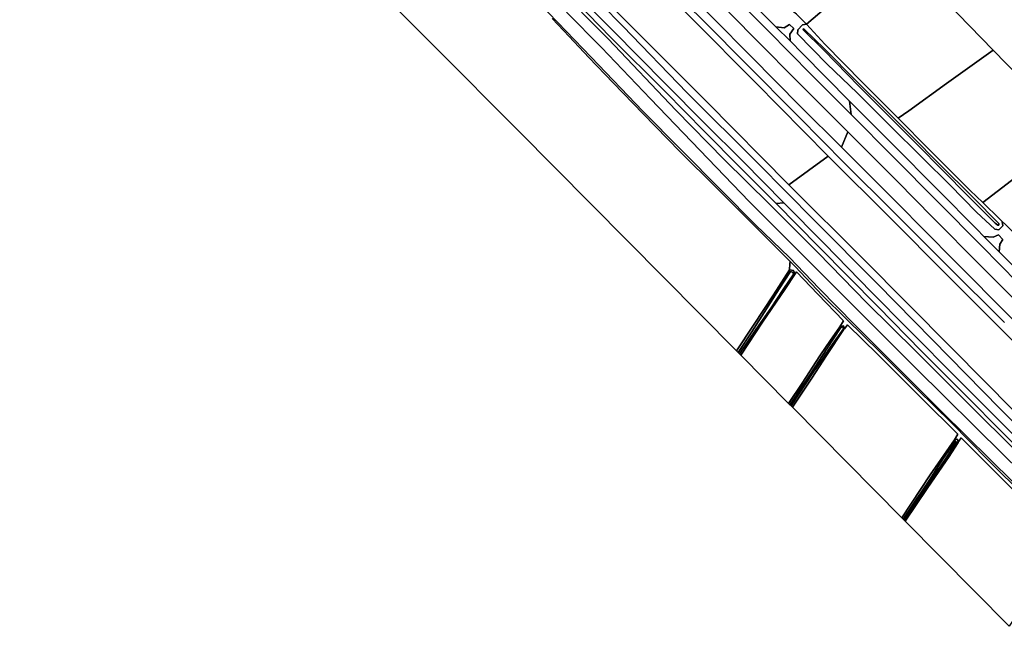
# Model space of a CAD drawing. Extents: x -26035517 to 31750492, y -9237385 to 8160032.
# Tile 149 of 256: x 14208644 to 14688865, y 5967886 to 6263536. Entities that reach past the tile are written whole.
import ezdxf

# ---------------------------------------------------------------- set-up
doc = ezdxf.new("R2010")
doc.units = 0
doc.layers.add('T-25', color=7, linetype='CONTINUOUS')

msp = doc.modelspace()

# ---------------------------------------------------------------- linework, layer by layer
at = {"layer": 'T-25', "color": 9}
for points in [[(14215633, 6596752, 6677), (14230589, 6581712, 6667), (14253314, 6558977, 6627), (14278302, 6534030, 6737), (14301175, 6511072, 6737), (14320433, 6491760, 6767), (14341989, 6470084, 6713), (14366133, 6445832, 6713), (14387617, 6424255, 6723), (14412818, 6398936, 6690), (14437227, 6374473, 6713), (14457713, 6353757, 6660), (14482777, 6328648, 6670), (14503986, 6307343, 6703), (14523998, 6287148, 6767), (14546903, 6264232, 6790), (14565267, 6245756, 6813), (14589445, 6221313, 6793), (14609444, 6201357, 6873), (14636219, 6174557, 6887), (14664582, 6146034, 6943), (14691879, 6118507, 6957)], [(14238157, 6595928, 6090), (14264421, 6569349, 6097), (14264421, 6569349, 6097), (14291296, 6542205, 6183), (14313530, 6519932, 6153), (14343498, 6489907, 6127), (14373844, 6459378, 6163), (14398741, 6434042, 6170), (14421921, 6410619, 6253), (14445790, 6386760, 6257), (14471301, 6360865, 6327), (14501073, 6331055, 6320), (14525943, 6306051, 6393), (14535875, 6296097, 6397), (14547693, 6284261, 6340), (14573693, 6258145, 6340), (14594904, 6236705, 6343), (14614222, 6217253, 6377), (14634752, 6196583, 6470), (14656314, 6174850, 6503), (14677791, 6153328, 6510), (14695698, 6135134, 6553)], [(14689869, 6110099, 4940), (14660566, 6139478, 4947), (14633537, 6166631, 4947), (14603003, 6197058, 4947), (14567300, 6233060, 4943), (14536978, 6263599, 4943), (14519760, 6280828, 4917), (14498875, 6301899, 4920), (14468211, 6332941, 4920), (14443961, 6357300, 4920), (14415342, 6386205, 4923), (14392897, 6408653, 4927), (14363454, 6438054, 4927), (14334984, 6466709, 4927), (14310075, 6491769, 4927), (14286666, 6515246, 4927), (14267525, 6534513, 4927), (14249537, 6552488, 4933), (14232319, 6569740, 4940), (14212025, 6590054, 4957)], [(14689869, 6110099, 4940), (14660566, 6139478, 4947), (14633537, 6166631, 4947), (14603003, 6197058, 4947), (14567300, 6233060, 4943), (14536978, 6263599, 4943), (14519760, 6280828, 4917), (14498875, 6301899, 4920), (14468211, 6332941, 4920), (14443961, 6357300, 4920), (14415342, 6386205, 4923), (14392897, 6408653, 4927), (14363454, 6438054, 4927), (14334984, 6466709, 4927), (14310075, 6491769, 4927), (14286666, 6515246, 4927), (14267525, 6534513, 4927), (14249537, 6552488, 4933), (14232319, 6569740, 4940), (14212025, 6590054, 4957)], [(14180163, 6588501, 4937), (14199167, 6569370, 4940), (14216597, 6551863, 4940), (14232984, 6535392, 4953), (14257662, 6510546, 4943), (14279367, 6488717, 4943), (14299883, 6468110, 4940), (14323910, 6444045, 4930), (14349131, 6418753, 4930), (14373429, 6394338, 4927), (14394348, 6373317, 4917), (14418922, 6348495, 4917), (14443168, 6324297, 4917), (14463547, 6303690, 4917), (14487619, 6279756, 4920), (14503822, 6263453, 4920), (14543556, 6223610, 4923), (14583817, 6183105, 4923), (14620272, 6146634, 4933), (14641230, 6125642, 4933), (14663620, 6103066, 4937), (14693436, 6072863, 4927)], [(14180163, 6588501, 4937), (14199167, 6569370, 4940), (14216597, 6551863, 4940), (14232984, 6535392, 4953), (14257662, 6510546, 4943), (14279367, 6488717, 4943), (14299883, 6468110, 4940), (14323910, 6444045, 4930), (14349131, 6418753, 4930), (14373429, 6394338, 4927), (14394348, 6373317, 4917), (14418922, 6348495, 4917), (14443168, 6324297, 4917), (14463547, 6303690, 4917), (14487619, 6279756, 4920), (14503822, 6263453, 4920), (14543556, 6223610, 4923), (14583817, 6183105, 4923), (14620272, 6146634, 4933), (14641230, 6125642, 4933), (14663620, 6103066, 4937), (14693436, 6072863, 4927)], [(14208608, 6555259, 6157), (14229714, 6533756, 6093), (14255675, 6507773, 6190), (14278536, 6484871, 6177), (14302880, 6460399, 6100), (14324312, 6438707, 6103), (14347619, 6415868, 6103), (14368303, 6395035, 6103), (14390401, 6372806, 6100), (14411568, 6352758, 6083), (14429616, 6334496, 5987), (14449764, 6314256, 6083), (14471098, 6292587, 6087), (14492259, 6271034, 6087), (14502787, 6260459, 6087), (14534267, 6227975, 6187), (14568670, 6193552, 6200), (14596333, 6165690, 6210), (14626874, 6135034, 6203), (14653762, 6107567, 6193), (14686680, 6074095, 6193), (14717191, 6043544, 6170)], [(14717191, 6043544, 6170), (14686680, 6074095, 6193), (14653762, 6107567, 6193), (14626874, 6135034, 6203), (14596333, 6165690, 6210), (14568670, 6193552, 6200), (14534267, 6227975, 6187), (14502787, 6260459, 6087), (14492259, 6271034, 6087), (14471098, 6292587, 6087), (14449764, 6314256, 6083), (14429616, 6334496, 5987), (14411568, 6352758, 6083), (14390401, 6372806, 6100), (14368303, 6395035, 6103), (14347619, 6415868, 6103), (14324312, 6438707, 6103), (14302880, 6460399, 6100), (14278536, 6484871, 6177), (14255675, 6507773, 6190), (14229714, 6533756, 6093), (14208608, 6555259, 6157)], [(14717191, 6043544, 6170), (14686680, 6074095, 6193), (14653762, 6107567, 6193), (14626874, 6135034, 6203), (14596333, 6165690, 6210), (14568670, 6193552, 6200), (14534267, 6227975, 6187), (14502787, 6260459, 6087), (14492259, 6271034, 6087), (14471098, 6292587, 6087), (14449764, 6314256, 6083), (14429616, 6334496, 5987), (14411568, 6352758, 6083), (14390401, 6372806, 6100), (14368303, 6395035, 6103), (14347619, 6415868, 6103), (14324312, 6438707, 6103), (14302880, 6460399, 6100), (14278536, 6484871, 6177), (14255675, 6507773, 6190), (14229714, 6533756, 6093), (14208608, 6555259, 6157)], [(14232984, 6535392, 4953), (14257662, 6510546, 4943), (14279367, 6488717, 4943), (14299883, 6468110, 4940), (14323910, 6444045, 4930), (14349131, 6418753, 4930), (14373429, 6394338, 4927), (14394348, 6373317, 4917), (14418922, 6348495, 4917), (14443168, 6324297, 4917), (14463547, 6303690, 4917), (14487619, 6279756, 4920), (14503822, 6263453, 4920)], [(14497875, 6258248, 6437), (14472065, 6284315, 6347), (14451857, 6304730, 6357), (14424931, 6331918, 6277), (14406295, 6351055, 6333), (14389509, 6367720, 6337), (14370365, 6386715, 6287), (14348272, 6408958, 6200), (14325724, 6431575, 6103), (14301728, 6455703, 6077), (14276983, 6480454, 6113), (14252131, 6505327, 6113), (14226946, 6530914, 6057)], [(14365193, 6296448, 5923), (14371227, 6300891, 6037), (14376772, 6305316, 6067), (14381816, 6309586, 6073), (14387242, 6314478, 6077), (14392772, 6320073, 6097), (14399350, 6327202, 6060), (14404301, 6332768, 6093), (14406755, 6335113, 6147), (14409166, 6336451, 6190), (14412032, 6337124, 6247), (14414479, 6336890, 6287), (14416673, 6335942, 6237), (14424251, 6328501, 6233), (14447880, 6304616, 6310), (14467681, 6284455, 6343), (14485909, 6266174, 6353), (14496929, 6254939, 6473)], [(14791438, 6039400, 6640), (14768175, 6062643, 6647), (14751180, 6079589, 6583), (14732203, 6098580, 6550), (14714206, 6116608, 6543), (14695698, 6135134, 6553), (14677791, 6153328, 6510), (14656314, 6174850, 6503), (14634752, 6196583, 6470), (14614222, 6217253, 6377), (14594904, 6236705, 6343), (14573693, 6258145, 6340), (14547693, 6284261, 6340), (14535875, 6296097, 6397)], [(14538387, 6299495, 6340), (14555723, 6282064, 6227), (14575010, 6262544, 6243), (14577428, 6260122, 6243), (14584371, 6253170, 6241), (14590447, 6247085, 6240), (14613397, 6223882, 6240), (14634243, 6202974, 6327), (14656417, 6180576, 6333), (14675475, 6161413, 6433), (14678929, 6157922, 6432), (14686359, 6150412, 6428), (14698643, 6137995, 6423), (14706494, 6130296, 6430), (14713102, 6123816, 6435), (14715034, 6121921, 6437), (14740039, 6096645, 6473), (14758928, 6077730, 6507), (14780734, 6055780, 6540), (14793037, 6043722, 6493)], [(14468370, 6264064, 4773), (14476681, 6255412, 4763), (14486309, 6245118, 4760), (14498094, 6232764, 4857), (14512731, 6217686, 4790), (14530679, 6199355, 4763), (14548432, 6181622, 4750), (14567307, 6162692, 4900), (14584379, 6145760, 4987), (14584281, 6144481, 5063), (14584050, 6141611, 5013), (14576224, 6129502, 4920), (14566474, 6114587, 4987), (14558289, 6102109, 5030), (14558289, 6102109, 5030), (14451793, 6209602, 5057), (14370732, 6290894, 5087)], [(14790203, 6030466, 7033), (14763757, 6056944, 7057), (14739689, 6080995, 7080), (14718720, 6102220, 7043), (14699324, 6121632, 7043), (14677448, 6143537, 7063), (14653903, 6167368, 7057), (14636702, 6184608, 7060), (14612470, 6208884, 7000), (14590264, 6231217, 6947), (14566021, 6255565, 6897), (14550635, 6271286, 6873), (14533891, 6291596, 6680), (14530590, 6294893, 6803)], [(14523998, 6287148, 6767), (14546903, 6264232, 6790), (14565267, 6245756, 6813), (14589445, 6221313, 6793), (14609444, 6201357, 6873), (14636219, 6174557, 6887), (14664582, 6146034, 6943), (14691879, 6118507, 6957), (14710250, 6100142, 6947), (14729728, 6080456, 6950), (14746976, 6063243, 6940), (14757959, 6052054, 6937), (14773849, 6032067, 6933), (14783110, 6022788, 6910)], [(14709649, 6044713, 6337), (14687498, 6067022, 6343), (14666717, 6087779, 6360), (14641768, 6112944, 6373), (14624138, 6130799, 6397), (14601214, 6154305, 6457), (14581287, 6174208, 6487), (14561382, 6194508, 6437), (14542699, 6213120, 6303), (14523384, 6232424, 6307), (14497875, 6258248, 6437), (14472065, 6284315, 6347)], [(14472065, 6284315, 6347), (14497875, 6258248, 6437), (14523384, 6232424, 6307), (14542699, 6213120, 6303), (14561382, 6194508, 6437), (14581287, 6174208, 6487), (14577520, 6174010, 6563), (14559909, 6191679, 6603), (14542608, 6209099, 6600), (14523416, 6228521, 6597), (14496929, 6254939, 6473), (14485909, 6266174, 6353)], [(14521124, 6283715, 6527), (14543932, 6261167, 6567), (14562174, 6242918, 6583), (14588731, 6216266, 6683), (14611110, 6193373, 6687), (14634867, 6169914, 6767), (14660978, 6143669, 6823), (14688901, 6115916, 6813)], [(14688901, 6115916, 6813), (14660978, 6143669, 6823), (14634867, 6169914, 6767), (14611110, 6193373, 6687), (14588731, 6216266, 6683), (14562174, 6242918, 6583), (14543932, 6261167, 6567), (14521124, 6283715, 6527)], [(14521124, 6283715, 6527), (14543932, 6261167, 6567), (14562174, 6242918, 6583), (14588731, 6216266, 6683), (14611110, 6193373, 6687), (14634867, 6169914, 6767), (14660978, 6143669, 6823), (14688901, 6115916, 6813)], [(14555723, 6282064, 6227), (14575010, 6262544, 6243), (14577428, 6260122, 6243), (14584371, 6253170, 6241), (14590447, 6247085, 6240), (14613397, 6223882, 6240), (14614222, 6217253, 6377), (14594904, 6236705, 6343), (14573693, 6258145, 6340), (14547693, 6284261, 6340)], [(14698643, 6137995, 6423), (14686359, 6150412, 6428), (14686616, 6154073, 6233), (14688097, 6156459, 5980), (14685966, 6158706, 5980), (14683508, 6157521, 6270), (14678929, 6157922, 6432), (14675475, 6161413, 6433), (14656417, 6180576, 6333), (14634243, 6202974, 6327), (14613397, 6223882, 6240), (14590447, 6247085, 6240), (14584371, 6253170, 6241), (14584335, 6256543, 6023), (14586174, 6259210, 5833), (14584121, 6261191, 5830), (14581441, 6259566, 6033), (14577428, 6260122, 6243), (14575010, 6262544, 6243), (14555723, 6282064, 6227)], [(14536978, 6263599, 4943), (14567300, 6233060, 4943), (14603003, 6197058, 4947), (14603003, 6197058, 4947), (14583817, 6183105, 4923), (14543556, 6223610, 4923), (14503822, 6263453, 4920), (14487619, 6279756, 4920)], [(14776938, 6022649, 4913), (14752686, 6047046, 4917), (14725408, 6074475, 4930), (14689869, 6110099, 4940), (14660566, 6139478, 4947), (14633537, 6166631, 4947), (14603003, 6197058, 4947), (14567300, 6233060, 4943), (14536978, 6263599, 4943), (14519760, 6280828, 4917)], [(14462304, 6271290, 4300), (14475158, 6257941, 4300), (14487338, 6245237, 4300), (14512642, 6218999, 4260), (14531080, 6200201, 4260), (14550883, 6180290, 4260), (14567551, 6163492, 4260), (14584106, 6147685, 4260), (14598599, 6132559, 4260), (14615906, 6114762, 4260), (14636774, 6094020, 4260), (14658260, 6072593, 4260), (14682005, 6049159, 4260), (14703882, 6027575, 4260)], [(14462304, 6271290, 4300), (14475158, 6257941, 4300), (14487338, 6245237, 4300), (14512642, 6218999, 4260), (14531080, 6200201, 4260), (14550883, 6180290, 4260), (14567551, 6163492, 4260), (14584106, 6147685, 4260), (14598599, 6132559, 4260), (14615906, 6114762, 4260), (14636774, 6094020, 4260), (14658260, 6072593, 4260), (14682005, 6049159, 4260), (14703882, 6027575, 4260)], [(14703882, 6027575, 4260), (14682005, 6049159, 4260), (14658260, 6072593, 4260), (14636774, 6094020, 4260), (14615906, 6114762, 4260), (14598599, 6132559, 4260), (14584106, 6147685, 4260), (14567551, 6163492, 4260), (14550883, 6180290, 4260), (14531080, 6200201, 4260), (14512642, 6218999, 4260), (14487338, 6245237, 4300), (14475158, 6257941, 4300), (14462304, 6271290, 4300)], [(14718425, 6022288, 4260), (14688698, 6051241, 4260), (14645608, 6093822, 4260), (14600541, 6138895, 4260), (14564374, 6175000, 4260), (14516356, 6224889, 4260), (14492471, 6249958, 4300), (14492471, 6249958, 4300), (14475276, 6267148, 4300)], [(14718425, 6022288, 4260), (14688698, 6051241, 4260), (14645608, 6093822, 4260), (14600541, 6138895, 4260), (14564374, 6175000, 4260), (14516356, 6224889, 4260), (14492471, 6249958, 4300), (14475276, 6267148, 4300)], [(14475276, 6267148, 4300), (14492471, 6249958, 4300), (14516356, 6224889, 4260), (14564374, 6175000, 4260), (14600541, 6138895, 4260), (14645608, 6093822, 4260), (14688698, 6051241, 4260), (14718425, 6022288, 4260)], [(14482711, 6267244, 6177), (14495621, 6254150, 6193), (14528736, 6219492, 6170), (14552156, 6195481, 6150), (14574409, 6173636, 6150), (14598127, 6149986, 6143), (14621765, 6125593, 6107), (14645930, 6101775, 6110), (14668928, 6078677, 6130), (14697611, 6050244, 6243)], [(14482711, 6267244, 6177), (14495621, 6254150, 6193), (14528736, 6219492, 6170), (14552156, 6195481, 6150), (14574409, 6173636, 6150), (14598127, 6149986, 6143), (14621765, 6125593, 6107), (14645930, 6101775, 6110), (14668928, 6078677, 6130), (14697611, 6050244, 6243)], [(14697611, 6050244, 6243), (14668928, 6078677, 6130), (14645930, 6101775, 6110), (14621765, 6125593, 6107), (14598127, 6149986, 6143), (14574409, 6173636, 6150), (14552156, 6195481, 6150), (14528736, 6219492, 6170), (14495621, 6254150, 6193), (14482711, 6267244, 6177)], [(14550635, 6271286, 6873), (14566021, 6255565, 6897), (14590264, 6231217, 6947), (14612470, 6208884, 7000), (14612470, 6208884, 7000), (14609444, 6201357, 6873), (14589445, 6221313, 6793), (14565267, 6245756, 6813), (14546903, 6264232, 6790)], [(14699324, 6121632, 7043), (14677448, 6143537, 7063), (14653903, 6167368, 7057), (14636702, 6184608, 7060), (14612470, 6208884, 7000), (14590264, 6231217, 6947), (14566021, 6255565, 6897), (14550635, 6271286, 6873)], [(14699357, 6030630, 4900), (14680901, 6049027, 4967), (14663171, 6066975, 4963), (14646488, 6083228, 4980), (14628247, 6101503, 4990), (14611831, 6117500, 4920), (14600083, 6129343, 5000), (14586882, 6143278, 5000), (14584379, 6145760, 4987), (14567307, 6162692, 4900), (14548432, 6181622, 4750), (14530679, 6199355, 4763), (14512731, 6217686, 4790), (14498094, 6232764, 4857), (14486309, 6245118, 4760), (14486309, 6245118, 4760), (14476681, 6255412, 4763), (14468370, 6264064, 4773)], [(14699357, 6030630, 4900), (14680901, 6049027, 4967), (14663171, 6066975, 4963), (14646488, 6083228, 4980), (14628247, 6101503, 4990), (14611831, 6117500, 4920), (14600083, 6129343, 5000), (14586882, 6143278, 5000), (14584379, 6145760, 4987), (14567307, 6162692, 4900), (14548432, 6181622, 4750), (14530679, 6199355, 4763), (14512731, 6217686, 4790), (14498094, 6232764, 4857), (14486309, 6245118, 4760), (14476681, 6255412, 4763), (14468370, 6264064, 4773)], [(14485909, 6266174, 6353), (14496929, 6254939, 6473), (14523416, 6228521, 6597), (14542608, 6209099, 6600), (14559909, 6191679, 6603), (14577520, 6174010, 6563), (14598327, 6152888, 6567), (14627124, 6123714, 6530), (14648500, 6102000, 6567), (14668493, 6081967, 6513), (14689434, 6060913, 6450)], [(14503822, 6263453, 4920), (14543556, 6223610, 4923), (14583817, 6183105, 4923), (14620272, 6146634, 4933), (14641230, 6125642, 4933), (14663620, 6103066, 4937), (14693436, 6072863, 4927), (14726416, 6039602, 4917), (14761063, 6004799, 4917)], [(14592399, 6261408, 5270), (14587469, 6266176, 5297)], [(14587469, 6266176, 5297), (14592399, 6261408, 5270), (14590434, 6260982, 5517), (14588114, 6258538, 5653), (14588032, 6256570, 5717), (14602414, 6241859, 5720), (14617093, 6227824, 5667), (14632724, 6212294, 5630), (14649150, 6195979, 5653), (14662220, 6182987, 5623), (14675253, 6169778, 5787), (14684193, 6161369, 5907), (14686224, 6161125, 5787), (14688220, 6163028, 5567), (14687790, 6165219, 5319), (14689509, 6163675, 5470)], [(14497875, 6258248, 6437), (14523384, 6232424, 6307), (14542699, 6213120, 6303), (14561382, 6194508, 6437), (14581287, 6174208, 6487), (14601214, 6154305, 6457), (14624138, 6130799, 6397), (14641768, 6112944, 6373), (14666717, 6087779, 6360), (14687498, 6067022, 6343), (14709649, 6044713, 6337), (14729001, 6025106, 6330), (14755281, 5998655, 6323)], [(14577428, 6260122, 6243), (14581441, 6259566, 6033), (14584121, 6261191, 5830), (14586174, 6259210, 5833), (14584335, 6256543, 6023), (14584371, 6253170, 6241)], [(14753216, 5996791, 6330), (14732796, 6017350, 6393), (14712577, 6037545, 6440), (14689434, 6060913, 6450), (14668493, 6081967, 6513), (14648500, 6102000, 6567), (14627124, 6123714, 6530), (14598327, 6152888, 6567), (14577520, 6174010, 6563), (14559909, 6191679, 6603), (14542608, 6209099, 6600), (14523416, 6228521, 6597), (14496929, 6254939, 6473)], [(14695698, 6135134, 6553), (14677791, 6153328, 6510), (14656314, 6174850, 6503), (14634752, 6196583, 6470), (14614222, 6217253, 6377), (14613397, 6223882, 6240), (14634243, 6202974, 6327), (14656417, 6180576, 6333), (14675475, 6161413, 6433), (14678929, 6157922, 6432), (14686359, 6150412, 6428), (14698643, 6137995, 6423)], [(14691879, 6118507, 6957), (14664582, 6146034, 6943), (14636219, 6174557, 6887), (14609444, 6201357, 6873), (14609444, 6201357, 6873), (14612470, 6208884, 7000), (14636702, 6184608, 7060), (14653903, 6167368, 7057), (14677448, 6143537, 7063), (14699324, 6121632, 7043)], [(14693436, 6072863, 4927), (14663620, 6103066, 4937), (14641230, 6125642, 4933), (14620272, 6146634, 4933), (14583817, 6183105, 4923), (14603003, 6197058, 4947), (14633537, 6166631, 4947), (14660566, 6139478, 4947), (14689869, 6110099, 4940)], [(14689434, 6060913, 6450), (14668493, 6081967, 6513), (14648500, 6102000, 6567), (14627124, 6123714, 6530), (14598327, 6152888, 6567), (14577520, 6174010, 6563), (14581287, 6174208, 6487), (14601214, 6154305, 6457), (14624138, 6130799, 6397), (14641768, 6112944, 6373), (14666717, 6087779, 6360), (14687498, 6067022, 6343), (14709649, 6044713, 6337)], [(14678929, 6157922, 6432), (14683508, 6157521, 6270), (14685966, 6158706, 5980), (14688097, 6156459, 5980), (14686616, 6154073, 6233), (14686359, 6150412, 6428)], [(14689612, 6037969, 4980), (14667806, 6059704, 5027), (14666677, 6058120, 4883), (14666307, 6057525, 4874), (14666058, 6059065, 4947), (14664598, 6058803, 4870), (14666157, 6061466, 4937), (14648720, 6078979, 4990), (14627218, 6100312, 4980), (14612407, 6114842, 4940), (14610874, 6112807, 4909), (14610505, 6114389, 4909), (14608689, 6113813, 4843), (14610373, 6116796, 4967), (14597990, 6129830, 4980), (14587581, 6140666, 5043), (14586881, 6139616, 5034), (14586096, 6141285, 5020), (14584050, 6141611, 5013), (14584281, 6144481, 5063), (14584379, 6145760, 4987), (14586882, 6143278, 5000), (14600083, 6129343, 5000), (14611831, 6117500, 4920), (14628247, 6101503, 4990), (14646488, 6083228, 4980), (14663171, 6066975, 4963), (14680901, 6049027, 4967), (14699357, 6030630, 4900)]]:
    msp.add_polyline3d(points, dxfattribs=at)
for points in [[(14602780, 6331744, 5100), (14637822, 6295727, 5247), (14623707, 6285502, 5247), (14603310, 6270563, 5200), (14592399, 6261408, 5270), (14587469, 6266176, 5297), (14586264, 6267184, 5246), (14584643, 6268541, 5177), (14571711, 6281333, 5100), (14559266, 6293670, 5070), (14554516, 6298922, 5020), (14579378, 6315552, 5117), (14595518, 6326673, 5100), (14602780, 6331744, 5100)], [(14683511, 6248766, 5167), (14660732, 6232393, 5163), (14642253, 6219145, 5103), (14637037, 6215488, 5020), (14619763, 6232924, 5033), (14601366, 6251615, 5037), (14592399, 6261408, 5270), (14603310, 6270563, 5200), (14623707, 6285502, 5247), (14637822, 6295727, 5247), (14683511, 6248766, 5167)], [(14577428, 6260122, 6243), (14581441, 6259566, 6033), (14584121, 6261191, 5830), (14586174, 6259210, 5833), (14584335, 6256543, 6023), (14584371, 6253170, 6241), (14577428, 6260122, 6243)], [(14592399, 6261408, 5270), (14601366, 6251615, 5037), (14619763, 6232924, 5033), (14637037, 6215488, 5020), (14652234, 6200310, 5027), (14672226, 6180247, 5027), (14678420, 6174445, 5137), (14686620, 6166270, 5217), (14687790, 6165219, 5319), (14688220, 6163028, 5567), (14686224, 6161125, 5787), (14684193, 6161369, 5907), (14675253, 6169778, 5787), (14662220, 6182987, 5623), (14649150, 6195979, 5653), (14632724, 6212294, 5630), (14617093, 6227824, 5667), (14602414, 6241859, 5720), (14588032, 6256570, 5717), (14588114, 6258538, 5653), (14590434, 6260982, 5517), (14592399, 6261408, 5270)], [(14678420, 6174445, 5137), (14686620, 6166270, 5217), (14687790, 6165219, 5319), (14688220, 6163028, 5567), (14686224, 6161125, 5787), (14684193, 6161369, 5907), (14675253, 6169778, 5787), (14662220, 6182987, 5623), (14649150, 6195979, 5653), (14632724, 6212294, 5630), (14617093, 6227824, 5667), (14602414, 6241859, 5720), (14588032, 6256570, 5717), (14588114, 6258538, 5653), (14590434, 6260982, 5517), (14592399, 6261408, 5270), (14601366, 6251615, 5037), (14619763, 6232924, 5033), (14637037, 6215488, 5020), (14652234, 6200310, 5027), (14672226, 6180247, 5027), (14678420, 6174445, 5137)], [(14685699, 6163336, 4293), (14686199, 6163459, 4293), (14686262, 6164141, 4293), (14673486, 6176989, 4293), (14657293, 6193079, 4293), (14643548, 6206873, 4280), (14632141, 6218241, 4213), (14616797, 6233615, 4213), (14601139, 6249351, 4220), (14591111, 6259162, 4220), (14590585, 6258686, 4220), (14600822, 6248709, 4220), (14618068, 6230963, 4220), (14631761, 6217384, 4220), (14645850, 6203177, 4217), (14659397, 6189493, 4217), (14670727, 6177978, 4217), (14684354, 6164434, 4217), (14685699, 6163336, 4293)], [(14685699, 6163336, 4293), (14684354, 6164434, 4217), (14670727, 6177978, 4217), (14659397, 6189493, 4217), (14645850, 6203177, 4217), (14631761, 6217384, 4220), (14618068, 6230963, 4220), (14600822, 6248709, 4220), (14590585, 6258686, 4220), (14591111, 6259162, 4220), (14601139, 6249351, 4220), (14616797, 6233615, 4213), (14632141, 6218241, 4213), (14643548, 6206873, 4280), (14657293, 6193079, 4293), (14673486, 6176989, 4293), (14686262, 6164141, 4293), (14686199, 6163459, 4293), (14685699, 6163336, 4293)], [(14685699, 6163336, 4293), (14686199, 6163459, 4293), (14686262, 6164141, 4293), (14673486, 6176989, 4293), (14657293, 6193079, 4293), (14643548, 6206873, 4280), (14632141, 6218241, 4213), (14616797, 6233615, 4213), (14601139, 6249351, 4220), (14591111, 6259162, 4220), (14590585, 6258686, 4220), (14600822, 6248709, 4220), (14618068, 6230963, 4220), (14631761, 6217384, 4220), (14645850, 6203177, 4217), (14659397, 6189493, 4217), (14670727, 6177978, 4217), (14684354, 6164434, 4217), (14685699, 6163336, 4293)], [(14683511, 6248766, 5167), (14722497, 6208694, 5170), (14699377, 6190587, 5097), (14678420, 6174445, 5137), (14672226, 6180247, 5027), (14652234, 6200310, 5027), (14637037, 6215488, 5020), (14642253, 6219145, 5103), (14660732, 6232393, 5163), (14683511, 6248766, 5167)], [(14722497, 6208694, 5170), (14756075, 6174180, 4967), (14741325, 6162461, 5027), (14724896, 6149225, 5003), (14715341, 6141526, 5100), (14712851, 6140101, 5303), (14694578, 6158528, 5303), (14693535, 6159579, 5660), (14689509, 6163675, 5470), (14687790, 6165219, 5319), (14686620, 6166270, 5217), (14678420, 6174445, 5137), (14699377, 6190587, 5097), (14722497, 6208694, 5170)], [(14678929, 6157922, 6432), (14683508, 6157521, 6270), (14685966, 6158706, 5980), (14688097, 6156459, 5980), (14686616, 6154073, 6233), (14686359, 6150412, 6428), (14678929, 6157922, 6432)], [(14558289, 6102109, 5030), (14566474, 6114587, 4987), (14576224, 6129502, 4920), (14584050, 6141611, 5013), (14586096, 6141285, 5020), (14586881, 6139616, 5034), (14581816, 6132018, 4970), (14570923, 6116039, 4983), (14560288, 6100091, 5130), (14559703, 6100681, 4403), (14567921, 6112740, 4403), (14575118, 6123138, 4403), (14581024, 6131996, 4393), (14586289, 6139740, 4393), (14585604, 6140487, 4393), (14584575, 6140740, 4393), (14579047, 6132294, 4390), (14572825, 6122680, 4390), (14565653, 6111451, 4390), (14558987, 6101404, 4390), (14558289, 6102109, 5030)], [(14558289, 6102109, 5030), (14566474, 6114587, 4987), (14576224, 6129502, 4920), (14584050, 6141611, 5013), (14586096, 6141285, 5020), (14586881, 6139616, 5034), (14581816, 6132018, 4970), (14570923, 6116039, 4983), (14560288, 6100091, 5130), (14559703, 6100681, 4403), (14567921, 6112740, 4403), (14575118, 6123138, 4403), (14581024, 6131996, 4393), (14586289, 6139740, 4393), (14585604, 6140487, 4393), (14584575, 6140740, 4393), (14579047, 6132294, 4390), (14572825, 6122680, 4390), (14565653, 6111451, 4390), (14558987, 6101404, 4390), (14558289, 6102109, 5030)], [(14559703, 6100681, 4403), (14558987, 6101404, 4390), (14565653, 6111451, 4390), (14572825, 6122680, 4390), (14579047, 6132294, 4390), (14584575, 6140740, 4393), (14585604, 6140487, 4393), (14586289, 6139740, 4393), (14581024, 6131996, 4393), (14575118, 6123138, 4403), (14567921, 6112740, 4403), (14559703, 6100681, 4403)], [(14560288, 6100091, 5130), (14570923, 6116039, 4983), (14581816, 6132018, 4970), (14586881, 6139616, 5034), (14587581, 6140666, 5043), (14597990, 6129830, 4980), (14610373, 6116796, 4967), (14608689, 6113813, 4843), (14604068, 6107417, 4990), (14598919, 6099789, 5050), (14590197, 6086433, 4993), (14583662, 6076497, 5010), (14560288, 6100091, 5130)], [(14583662, 6076497, 5010), (14590197, 6086433, 4993), (14598919, 6099789, 5050), (14604068, 6107417, 4990), (14608689, 6113813, 4843), (14610505, 6114389, 4909), (14610874, 6112807, 4909), (14610503, 6112313, 4907), (14602217, 6099898, 4920), (14594980, 6088747, 4997), (14585480, 6074663, 5010), (14584866, 6075282, 4483), (14595519, 6091445, 4493), (14605032, 6105431, 4487), (14610422, 6112859, 4463), (14610133, 6113808, 4463), (14609161, 6113444, 4463), (14602373, 6103082, 4463), (14594459, 6091114, 4470), (14587790, 6081140, 4497), (14584279, 6075875, 4497), (14583662, 6076497, 5010)], [(14583662, 6076497, 5010), (14590197, 6086433, 4993), (14598919, 6099789, 5050), (14604068, 6107417, 4990), (14608689, 6113813, 4843), (14610505, 6114389, 4909), (14610874, 6112807, 4909), (14610503, 6112313, 4907), (14602217, 6099898, 4920), (14594980, 6088747, 4997), (14585480, 6074663, 5010), (14584866, 6075282, 4483), (14595519, 6091445, 4493), (14605032, 6105431, 4487), (14610422, 6112859, 4463), (14610133, 6113808, 4463), (14609161, 6113444, 4463), (14602373, 6103082, 4463), (14594459, 6091114, 4470), (14587790, 6081140, 4497), (14584279, 6075875, 4497), (14583662, 6076497, 5010)], [(14584866, 6075282, 4483), (14584279, 6075875, 4497), (14587790, 6081140, 4497), (14594459, 6091114, 4470), (14602373, 6103082, 4463), (14609161, 6113444, 4463), (14610133, 6113808, 4463), (14610422, 6112859, 4463), (14605032, 6105431, 4487), (14595519, 6091445, 4493), (14584866, 6075282, 4483)], [(14585480, 6074663, 5010), (14594980, 6088747, 4997), (14602217, 6099898, 4920), (14610503, 6112313, 4907), (14610874, 6112807, 4909), (14612407, 6114842, 4940), (14627218, 6100312, 4980), (14648720, 6078979, 4990), (14666157, 6061466, 4937), (14664598, 6058803, 4870), (14652764, 6041733, 4890), (14638818, 6020825, 4860), (14585480, 6074663, 5010)], [(14638818, 6020825, 4860), (14652764, 6041733, 4890), (14664598, 6058803, 4870), (14666058, 6059065, 4947), (14666307, 6057525, 4874), (14661996, 6050590, 4763), (14651262, 6035004, 4747), (14640539, 6019087, 4760), (14639958, 6019674, 4343), (14652891, 6038601, 4343), (14661419, 6051419, 4343), (14665622, 6057824, 4347), (14665124, 6058208, 4347), (14659107, 6049670, 4340), (14652175, 6039000, 4320), (14645991, 6029777, 4320), (14639596, 6020040, 4320), (14638818, 6020825, 4860)], [(14638818, 6020825, 4860), (14652764, 6041733, 4890), (14664598, 6058803, 4870), (14666058, 6059065, 4947), (14666307, 6057525, 4874), (14661996, 6050590, 4763), (14651262, 6035004, 4747), (14640539, 6019087, 4760), (14639958, 6019674, 4343), (14652891, 6038601, 4343), (14661419, 6051419, 4343), (14665622, 6057824, 4347), (14665124, 6058208, 4347), (14659107, 6049670, 4340), (14652175, 6039000, 4320), (14645991, 6029777, 4320), (14639596, 6020040, 4320), (14638818, 6020825, 4860)], [(14639958, 6019674, 4343), (14639596, 6020040, 4320), (14645991, 6029777, 4320), (14652175, 6039000, 4320), (14659107, 6049670, 4340), (14665124, 6058208, 4347), (14665622, 6057824, 4347), (14661419, 6051419, 4343), (14652891, 6038601, 4343), (14639958, 6019674, 4343)], [(14640539, 6019087, 4760), (14651262, 6035004, 4747), (14661996, 6050590, 4763), (14666307, 6057525, 4874), (14666677, 6058120, 4883), (14667806, 6059704, 5027), (14689612, 6037969, 4980), (14703656, 6023766, 4927), (14717949, 6009574, 4963), (14703688, 5986930, 4963), (14691265, 5967886, 4997), (14640539, 6019087, 4760)]]:
    msp.add_polyline3d(points, close=True, dxfattribs=at)

doc.saveas('drawing.dxf')
